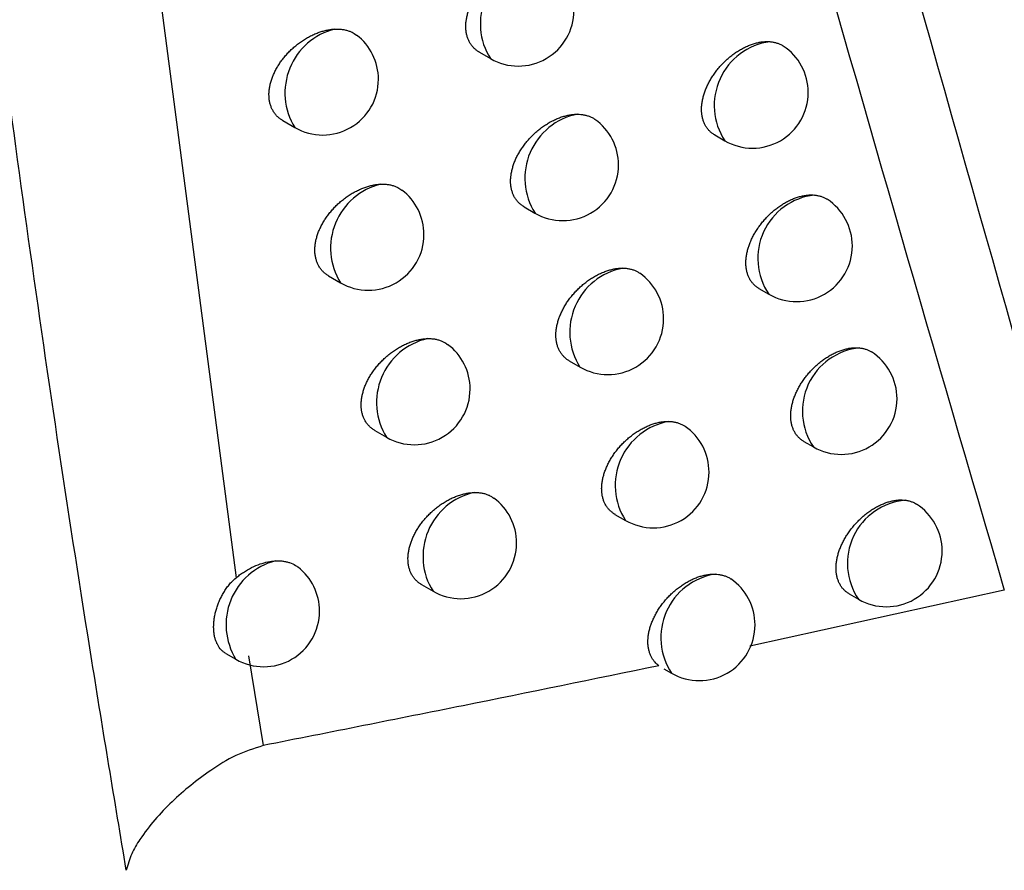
# Model space of a CAD drawing. Header units: millimetres. Extents: x -0.53 to 0.61, y -0.22 to 0.52.
# Tile 70 of 77: x 0.45002 to 0.45886, y 0.22753 to 0.23516. Entities that reach past the tile are written whole.
import ezdxf

# ---------------------------------------------------------------- set-up
doc = ezdxf.new("R2010")
doc.units = ezdxf.units.MM
doc.layers.add('FORMAT', color=7, linetype='Continuous')

msp = doc.modelspace()

# ---------------------------------------------------------------- linework, layer by layer
at = {"layer": 'FORMAT', "color": 7, "linetype": 'Continuous', "lineweight": 25}
for p, q in [((0.450514, 0.241266), (0.451965, 0.230153)), ((0.454149, 0.234871), (0.454249, 0.234813)), ((0.452385, 0.234256), (0.452493, 0.234194)), ((0.456262, 0.234128), (0.456351, 0.234076)), ((0.45455, 0.233483), (0.454648, 0.233426)), ((0.452796, 0.232862), (0.452902, 0.232801)), ((0.456659, 0.23275), (0.456747, 0.232699)), ((0.454956, 0.2321), (0.455053, 0.232044)), ((0.453211, 0.231474), (0.453316, 0.231414)), ((0.457061, 0.231377), (0.457148, 0.231327)), ((0.455366, 0.230722), (0.455461, 0.230668)), ((0.453631, 0.230092), (0.453733, 0.230032)), ((0.458861, 0.230042), (0.456577, 0.229538)), ((0.457468, 0.230009), (0.457553, 0.22996)), ((0.451874, 0.229473), (0.451964, 0.229421)), ((0.452077, 0.229451), (0.452209, 0.228647)), ((0.455804, 0.229337), (0.455874, 0.229297))]:
    msp.add_line(p, q, dxfattribs=at)
for centre, radius, start, end in [((0.454744, 0.235126), 0.000586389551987, 101.811644, 212.285661), ((0.454498, 0.235246), 0.0005000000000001, 240.002688, 0), ((0.452994, 0.234505), 0.0005901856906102, 103.936318, 211.862241), ((0.452743, 0.234627), 0.0005, 0, 52.623079), ((0.456836, 0.234392), 0.0005786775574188, 98.00044, 213.143705), ((0.456601, 0.234509), 0.0005000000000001, 0, 56.511829), ((0.452743, 0.234627), 0.0005, 240.002688, 0), ((0.456601, 0.234509), 0.0005000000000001, 240.002688, 0), ((0.455143, 0.23374), 0.0005854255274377, 101.329966, 212.394876), ((0.454898, 0.233859), 0.0005, 0, 54.721704), ((0.454898, 0.233859), 0.0005, 240.002688, 0), ((0.453403, 0.233113), 0.000589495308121, 103.570469, 211.941549), ((0.453152, 0.233234), 0.0005, 0, 53.007138), ((0.45722, 0.23302), 0.0005716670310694, 96.404323, 214.205291), ((0.456997, 0.233132), 0.0005, 0, 56.790567), ((0.453152, 0.233234), 0.0005, 240.002688, 0), ((0.456997, 0.233132), 0.0005, 240.002688, 0), ((0.455545, 0.232358), 0.0005843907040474, 100.819724, 212.512057), ((0.455303, 0.232477), 0.0005, 0, 55.037072), ((0.455303, 0.232477), 0.0005, 240.002688, 0), ((0.453815, 0.231726), 0.0005887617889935, 103.184473, 212.025627), ((0.453566, 0.231847), 0.0005, 0, 53.379403), ((0.457619, 0.231649), 0.0005704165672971, 95.701164, 214.341366), ((0.457398, 0.23176), 0.0005, 0, 57.170068), ((0.453566, 0.231847), 0.0005, 240.002688, 0), ((0.457398, 0.23176), 0.0005, 240.002688, 0), ((0.455952, 0.230982), 0.0005832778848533, 100.278797, 212.638082), ((0.455711, 0.231101), 0.0005, 0, 55.339467), ((0.455711, 0.231101), 0.0005, 240.002688, 0), ((0.454231, 0.230345), 0.0005879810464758, 102.777077, 212.114933), ((0.453983, 0.230465), 0.0005, 0, 53.739892), ((0.458022, 0.230282), 0.0005690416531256, 94.950525, 214.489728), ((0.457803, 0.230393), 0.0005, 0, 57.437805), ((0.453983, 0.230465), 0.0005, 240.002688, 0), ((0.457803, 0.230393), 0.0005, 240.002688, 0), ((0.452466, 0.229732), 0.0005910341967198, 104.536598, 211.770354), ((0.452214, 0.229854), 0.0005, 0, 51.988293), ((0.456355, 0.229615), 0.0005770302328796, 98.938644, 213.540127), ((0.456124, 0.22973), 0.0005, 0, 55.628232), ((0.452214, 0.229854), 0.0005, 240.002688, 0), ((0.456124, 0.22973), 0.0005, 240.002688, 0)]:
    msp.add_arc(centre, radius, start, end, dxfattribs=at)
for points, knots in [([(0.4701944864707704, 0.2223163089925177), (0.4695524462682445, 0.2245307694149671), (0.4682544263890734, 0.2290077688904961), (0.466473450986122, 0.2358986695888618), (0.4648086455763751, 0.2429512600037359), (0.4632862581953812, 0.2501259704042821), (0.461905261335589, 0.2574114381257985), (0.4606663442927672, 0.2648031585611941), (0.4595686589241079, 0.2722996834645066), (0.4586140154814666, 0.2799046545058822), (0.457609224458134, 0.2894429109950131), (0.4566936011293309, 0.3010100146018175), (0.4560619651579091, 0.3147325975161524), (0.4558230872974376, 0.3287213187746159), (0.4560283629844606, 0.3382595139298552), (0.4561310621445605, 0.3430314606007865)], [0, 0, 0, 0, 0.0616837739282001, 0.1247067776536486, 0.1877550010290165, 0.2508791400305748, 0.3140286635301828, 0.3770516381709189, 0.4400996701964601, 0.5032233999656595, 0.566372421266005, 0.6744590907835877, 0.7826727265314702, 0.8912714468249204, 1, 1, 1, 1]), ([(0.4598084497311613, 0.229321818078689), (0.4584867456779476, 0.2339426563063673), (0.4558411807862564, 0.2431918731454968), (0.4526780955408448, 0.2567062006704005), (0.4509409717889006, 0.2656950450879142), (0.4501713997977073, 0.2696772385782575)], [0, 0, 0, 0, 0.3573584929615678, 0.7153001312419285, 1, 1, 1, 1]), ([(0.452489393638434, 0.2545189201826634), (0.453397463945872, 0.250635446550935), (0.4548271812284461, 0.2445210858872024), (0.4569990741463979, 0.2364134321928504), (0.4582404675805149, 0.2321658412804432), (0.4588612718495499, 0.2300416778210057)], [0, 0, 0, 0, 0.4653083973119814, 0.7326078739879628, 1, 1, 1, 1]), ([(0.4509794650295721, 0.2275271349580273), (0.4508756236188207, 0.2281528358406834), (0.4503563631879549, 0.2312816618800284), (0.4496075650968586, 0.2366694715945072), (0.4488485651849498, 0.2437452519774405), (0.4485501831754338, 0.2483227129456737), (0.4484009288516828, 0.25061241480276)], [0, 0, 0, 0, 0.0834846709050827, 0.4174662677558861, 0.7086095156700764, 0.9999999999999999, 0.9999999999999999, 0.9999999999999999, 0.9999999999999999]), ([(0.4541490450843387, 0.2348708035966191), (0.4541478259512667, 0.234871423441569), (0.4541378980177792, 0.2348764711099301), (0.454121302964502, 0.234888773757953), (0.4540993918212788, 0.2349078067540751), (0.4540800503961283, 0.2349300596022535), (0.4540636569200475, 0.2349545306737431), (0.4540503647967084, 0.2349808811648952), (0.4540400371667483, 0.2350089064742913), (0.4540325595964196, 0.2350391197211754), (0.4540282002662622, 0.2350707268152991), (0.4540268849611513, 0.2351032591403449), (0.4540284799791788, 0.2351365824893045), (0.4540330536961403, 0.2351711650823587), (0.4540405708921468, 0.2352062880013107), (0.4540508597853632, 0.2352415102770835), (0.4540638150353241, 0.2352767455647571), (0.4540795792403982, 0.235312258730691), (0.4540979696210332, 0.2353475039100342), (0.4541187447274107, 0.2353820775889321), (0.4541418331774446, 0.2354159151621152), (0.4541673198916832, 0.2354490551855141), (0.4541949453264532, 0.2354810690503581), (0.4542243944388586, 0.235511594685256), (0.454255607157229, 0.2355405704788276), (0.4542885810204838, 0.2355679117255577), (0.4543229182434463, 0.2355932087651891), (0.4543582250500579, 0.2356161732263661), (0.4543944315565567, 0.2356367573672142), (0.4544315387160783, 0.2356548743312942), (0.4544689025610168, 0.2356701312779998), (0.4545060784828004, 0.2356823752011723), (0.4545429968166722, 0.2356916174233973), (0.4545797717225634, 0.2356977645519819), (0.4546067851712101, 0.2356999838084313), (0.4546214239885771, 0.2357002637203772), (0.4546242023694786, 0.2357003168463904)], [0, 0, 0, 0, 0.0042899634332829, 0.03493504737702, 0.0658012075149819, 0.0973737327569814, 0.1291941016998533, 0.159059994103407, 0.1891392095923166, 0.2198954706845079, 0.2508871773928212, 0.280257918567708, 0.3098335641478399, 0.3400534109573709, 0.3704946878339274, 0.3998705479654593, 0.4294462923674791, 0.4596456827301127, 0.4900575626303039, 0.5199196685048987, 0.5499819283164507, 0.580667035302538, 0.6115638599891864, 0.6421769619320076, 0.6729953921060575, 0.7044548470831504, 0.7361332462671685, 0.7674349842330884, 0.798949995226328, 0.8311359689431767, 0.8635533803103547, 0.8951687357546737, 0.9270047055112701, 0.9595408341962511, 0.9923210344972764, 1, 1, 1, 1]), ([(0.4523852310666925, 0.234256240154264), (0.4523838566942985, 0.2342569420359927), (0.4523735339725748, 0.234262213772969), (0.4523563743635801, 0.2342749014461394), (0.4523338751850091, 0.2342943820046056), (0.4523140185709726, 0.2343170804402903), (0.4522972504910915, 0.2343419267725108), (0.4522837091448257, 0.2343685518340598), (0.452273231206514, 0.2343967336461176), (0.4522656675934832, 0.2344270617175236), (0.4522613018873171, 0.2344586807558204), (0.4522600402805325, 0.234491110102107), (0.452261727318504, 0.2345242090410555), (0.4522664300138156, 0.2345585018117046), (0.4522741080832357, 0.2345932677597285), (0.4522845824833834, 0.2346280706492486), (0.4522977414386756, 0.2346628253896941), (0.4523137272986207, 0.2346977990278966), (0.4523323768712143, 0.2347325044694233), (0.4523534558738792, 0.2347665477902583), (0.4523768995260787, 0.2347998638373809), (0.4524027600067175, 0.2348324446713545), (0.4524308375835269, 0.2348639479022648), (0.4524608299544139, 0.2348940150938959), (0.4524926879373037, 0.2349225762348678), (0.4525263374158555, 0.23494948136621), (0.4525614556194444, 0.2349743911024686), (0.4525976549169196, 0.2349970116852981), (0.4526348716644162, 0.2350172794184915), (0.4526730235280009, 0.2350350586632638), (0.4527105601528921, 0.2350496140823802), (0.4527470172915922, 0.2350610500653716), (0.4527822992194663, 0.2350695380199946), (0.4528175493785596, 0.2350755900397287), (0.4528405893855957, 0.2350772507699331), (0.4528521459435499, 0.2350780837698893)], [0, 0, 0, 0, 0.0048077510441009, 0.0361103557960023, 0.0676412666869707, 0.0999044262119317, 0.132425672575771, 0.1627066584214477, 0.1932057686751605, 0.224398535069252, 0.255833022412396, 0.2854616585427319, 0.3152974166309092, 0.345783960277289, 0.3764939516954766, 0.4061141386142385, 0.435934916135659, 0.4663798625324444, 0.4970367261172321, 0.5272669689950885, 0.557697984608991, 0.5887515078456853, 0.620015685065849, 0.6512102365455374, 0.682611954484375, 0.7146584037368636, 0.7469242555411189, 0.7790298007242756, 0.8113526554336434, 0.8443582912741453, 0.8775991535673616, 0.9077320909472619, 0.9380448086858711, 0.968924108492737, 1, 1, 1, 1]), ([(0.4528521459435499, 0.2350780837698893), (0.4528632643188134, 0.2350783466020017), (0.4528855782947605, 0.2350788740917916), (0.4529178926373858, 0.23507591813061), (0.4529492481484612, 0.2350701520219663), (0.452978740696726, 0.2350612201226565), (0.4530124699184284, 0.2350474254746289), (0.453032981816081, 0.2350325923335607), (0.4530457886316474, 0.2350233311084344)], [0, 0, 0, 0, 0.1484927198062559, 0.2980168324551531, 0.4507935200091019, 0.6046939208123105, 0.7531865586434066, 1, 1, 1, 1]), ([(0.4562617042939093, 0.2341277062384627), (0.4562606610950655, 0.2341282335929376), (0.456251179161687, 0.234133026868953), (0.4562352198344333, 0.2341448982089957), (0.4562139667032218, 0.2341634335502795), (0.4561952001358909, 0.2341852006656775), (0.4561792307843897, 0.2342092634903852), (0.4561662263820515, 0.2342353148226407), (0.4561560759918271, 0.2342631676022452), (0.4561486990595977, 0.2342932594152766), (0.4561443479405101, 0.2343248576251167), (0.4561429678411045, 0.2343575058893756), (0.4561444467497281, 0.2343910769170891), (0.4561488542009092, 0.2344259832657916), (0.4561561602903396, 0.2344615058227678), (0.456166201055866, 0.2344971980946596), (0.4561788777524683, 0.2345329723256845), (0.4561943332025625, 0.2345690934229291), (0.4562123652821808, 0.2346049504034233), (0.4562327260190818, 0.2346401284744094), (0.4562553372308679, 0.2346745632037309), (0.4562803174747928, 0.234708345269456), (0.4563073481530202, 0.2347409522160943), (0.4563361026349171, 0.2347720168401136), (0.4563665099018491, 0.234801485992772), (0.4563986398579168, 0.2348293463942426), (0.4564320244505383, 0.2348551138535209), (0.4564662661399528, 0.2348785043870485), (0.4565012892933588, 0.2348994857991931), (0.4565371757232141, 0.2349180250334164), (0.456573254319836, 0.2349336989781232), (0.4566090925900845, 0.2349463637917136), (0.4566446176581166, 0.2349560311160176), (0.4566800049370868, 0.2349626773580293), (0.4567102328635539, 0.2349656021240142), (0.4567353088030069, 0.2349662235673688), (0.4567486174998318, 0.2349655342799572), (0.456755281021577, 0.2349651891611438)], [0, 0, 0, 0, 0.0036617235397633, 0.0332824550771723, 0.0631145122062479, 0.0936192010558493, 0.1243588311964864, 0.1534441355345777, 0.1827354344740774, 0.2126792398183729, 0.2428494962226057, 0.2715975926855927, 0.3005458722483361, 0.3301239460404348, 0.3599187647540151, 0.3886813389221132, 0.4176406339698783, 0.447215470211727, 0.4770008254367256, 0.5061149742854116, 0.5354261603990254, 0.5653528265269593, 0.5954896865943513, 0.6251309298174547, 0.6549730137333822, 0.6854440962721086, 0.7161308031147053, 0.7462377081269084, 0.7765510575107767, 0.8075146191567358, 0.8387026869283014, 0.8690029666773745, 0.8995146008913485, 0.9306959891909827, 0.9621103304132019, 0.9810290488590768, 1, 1, 1, 1]), ([(0.456755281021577, 0.2349651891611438), (0.456765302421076, 0.2349641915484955), (0.4567854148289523, 0.2349621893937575), (0.4568140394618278, 0.234955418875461), (0.4568412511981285, 0.2349456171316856), (0.4568623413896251, 0.2349355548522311), (0.4568734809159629, 0.2349278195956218), (0.4568768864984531, 0.2349254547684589)], [0, 0, 0, 0, 0.220819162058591, 0.4431721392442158, 0.6703619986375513, 0.8992228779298, 1, 1, 1, 1]), ([(0.4545505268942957, 0.233482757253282), (0.4545493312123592, 0.2334833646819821), (0.4545394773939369, 0.2334883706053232), (0.4545229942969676, 0.2335005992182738), (0.4545012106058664, 0.2335195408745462), (0.4544819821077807, 0.2335417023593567), (0.4544656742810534, 0.233566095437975), (0.4544524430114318, 0.2335923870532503), (0.4544421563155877, 0.2336203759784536), (0.4544347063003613, 0.2336505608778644), (0.454430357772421, 0.2336821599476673), (0.4544290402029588, 0.2337147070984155), (0.454430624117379, 0.2337480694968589), (0.4544351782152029, 0.2337827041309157), (0.4544426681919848, 0.2338178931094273), (0.4544529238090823, 0.2338531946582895), (0.4544658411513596, 0.2338885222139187), (0.454481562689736, 0.233924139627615), (0.4544999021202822, 0.2339594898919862), (0.4545206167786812, 0.2339941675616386), (0.4545436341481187, 0.2340281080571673), (0.4545690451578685, 0.2340613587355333), (0.4545965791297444, 0.2340934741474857), (0.4546259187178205, 0.2341240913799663), (0.454657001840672, 0.2341531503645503), (0.4546898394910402, 0.2341805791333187), (0.4547240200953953, 0.2342059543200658), (0.4547591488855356, 0.2342289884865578), (0.4547951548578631, 0.2342496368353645), (0.4548320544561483, 0.2342678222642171), (0.4548691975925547, 0.2342831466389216), (0.4549061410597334, 0.2342954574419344), (0.4549428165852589, 0.2343047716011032), (0.4549793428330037, 0.234310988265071), (0.4550076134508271, 0.2343134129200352), (0.4550235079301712, 0.2343136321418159), (0.4550276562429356, 0.2343136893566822)], [0, 0, 0, 0, 0.0042126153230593, 0.0347168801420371, 0.0654407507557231, 0.0968657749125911, 0.1285365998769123, 0.1583072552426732, 0.1882902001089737, 0.2189466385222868, 0.2498371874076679, 0.2791437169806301, 0.3086546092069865, 0.3388080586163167, 0.3691824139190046, 0.398497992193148, 0.4280132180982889, 0.4581516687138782, 0.4885026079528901, 0.5182814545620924, 0.5482602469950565, 0.5788616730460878, 0.6096749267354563, 0.6401643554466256, 0.6708586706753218, 0.7021930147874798, 0.7337461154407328, 0.7648825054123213, 0.7962313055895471, 0.8282485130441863, 0.8604963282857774, 0.8919224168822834, 0.9235678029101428, 0.955908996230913, 0.9884926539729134, 1, 1, 1, 1]), ([(0.4550276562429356, 0.2343136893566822), (0.4550382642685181, 0.2343134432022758), (0.4550595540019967, 0.2343129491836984), (0.4550901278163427, 0.234308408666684), (0.4551196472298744, 0.2343010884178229), (0.455147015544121, 0.234290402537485), (0.4551700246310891, 0.2342795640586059), (0.4551816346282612, 0.2342698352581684), (0.4551861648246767, 0.234266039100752)], [0, 0, 0, 0, 0.1750673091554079, 0.3513506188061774, 0.5314686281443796, 0.7129114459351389, 0.8879786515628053, 1, 1, 1, 1]), ([(0.4532641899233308, 0.2336861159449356), (0.4532752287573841, 0.2336863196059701), (0.4532973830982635, 0.233686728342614), (0.4533294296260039, 0.2336835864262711), (0.4533605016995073, 0.2336776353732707), (0.4533896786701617, 0.2336684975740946), (0.453421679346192, 0.2336551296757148), (0.4534407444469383, 0.2336410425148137), (0.4534522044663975, 0.2336325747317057)], [0, 0, 0, 0, 0.1519964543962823, 0.3050486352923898, 0.461430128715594, 0.6189618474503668, 0.7709582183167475, 1, 1, 1, 1]), ([(0.4527962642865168, 0.2328626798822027), (0.4527949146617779, 0.232863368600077), (0.4527846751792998, 0.2328685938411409), (0.4527676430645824, 0.2328811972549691), (0.4527452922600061, 0.2329005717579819), (0.4527255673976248, 0.2329231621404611), (0.4527088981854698, 0.2329479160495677), (0.4526954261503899, 0.2329744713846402), (0.4526849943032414, 0.2330026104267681), (0.4526774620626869, 0.2330329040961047), (0.4526731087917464, 0.2330645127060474), (0.45267184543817, 0.2330969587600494), (0.4526735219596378, 0.2331301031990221), (0.4526782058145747, 0.2331644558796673), (0.4526858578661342, 0.2331992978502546), (0.4526963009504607, 0.233234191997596), (0.4527094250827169, 0.2332690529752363), (0.4527253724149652, 0.2333041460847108), (0.4527439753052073, 0.2333389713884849), (0.4527649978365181, 0.2333731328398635), (0.4527883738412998, 0.2334065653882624), (0.4528141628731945, 0.2334392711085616), (0.4528421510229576, 0.2334708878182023), (0.4528720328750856, 0.2335010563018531), (0.4529037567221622, 0.2335297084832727), (0.4529372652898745, 0.2335567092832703), (0.4529722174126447, 0.2335817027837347), (0.4530082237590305, 0.2336043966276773), (0.453045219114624, 0.233624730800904), (0.4530831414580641, 0.2336425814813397), (0.4531207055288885, 0.2336573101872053), (0.4531574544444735, 0.2336689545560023), (0.4531932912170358, 0.2336776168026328), (0.4532290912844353, 0.2336837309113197), (0.4532524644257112, 0.2336853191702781), (0.4532641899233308, 0.2336861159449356)], [0, 0, 0, 0, 0.0047335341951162, 0.0359129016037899, 0.0673190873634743, 0.0994520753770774, 0.1318409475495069, 0.1620563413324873, 0.1924889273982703, 0.2236118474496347, 0.2549751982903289, 0.2845775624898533, 0.3143867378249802, 0.3448457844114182, 0.3755280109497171, 0.4051278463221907, 0.434928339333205, 0.4653535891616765, 0.4959911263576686, 0.5261742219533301, 0.556558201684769, 0.5875655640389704, 0.6187840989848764, 0.6498825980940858, 0.6811881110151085, 0.7131383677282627, 0.7453082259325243, 0.7772650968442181, 0.8094386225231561, 0.8422931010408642, 0.8753822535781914, 0.906037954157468, 0.9368852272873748, 0.9683374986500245, 0.9999999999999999, 0.9999999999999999, 0.9999999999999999, 0.9999999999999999]), ([(0.4566591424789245, 0.2327498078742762), (0.4566581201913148, 0.232750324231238), (0.4566487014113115, 0.23275508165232), (0.4566328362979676, 0.2327668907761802), (0.4566116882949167, 0.2327853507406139), (0.45659301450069, 0.2328070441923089), (0.4565771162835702, 0.2328310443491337), (0.4565641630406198, 0.2328570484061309), (0.4565540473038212, 0.2328848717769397), (0.4565466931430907, 0.2329149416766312), (0.456542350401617, 0.2329465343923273), (0.4565409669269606, 0.2329791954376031), (0.4565424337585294, 0.2330127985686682), (0.4565468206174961, 0.2330477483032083), (0.4565540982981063, 0.2330833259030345), (0.4565641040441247, 0.2331190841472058), (0.456576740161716, 0.2331549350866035), (0.4565921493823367, 0.2331911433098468), (0.4566101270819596, 0.2332270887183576), (0.4566304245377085, 0.2332623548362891), (0.4566529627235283, 0.2332968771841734), (0.4566778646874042, 0.233330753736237), (0.4567048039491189, 0.2333634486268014), (0.4567334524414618, 0.2333945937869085), (0.4567637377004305, 0.2334241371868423), (0.4567957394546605, 0.2334520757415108), (0.4568289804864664, 0.2334779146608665), (0.4568630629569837, 0.2335013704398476), (0.4568979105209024, 0.2335224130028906), (0.4569336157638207, 0.2335410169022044), (0.4569695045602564, 0.2335567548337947), (0.4570051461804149, 0.2335694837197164), (0.4570404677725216, 0.2335792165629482), (0.4570756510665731, 0.2335859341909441), (0.4571067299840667, 0.2335890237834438), (0.4571336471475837, 0.2335896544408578), (0.4571487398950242, 0.2335886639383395), (0.4571562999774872, 0.2335881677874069)], [0, 0, 0, 0, 0.0035847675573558, 0.0330280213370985, 0.0626810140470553, 0.0930012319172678, 0.1235543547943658, 0.1524954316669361, 0.1816412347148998, 0.2114353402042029, 0.2414543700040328, 0.2700806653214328, 0.2989062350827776, 0.3283587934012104, 0.3580271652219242, 0.3866699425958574, 0.4155087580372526, 0.4449612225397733, 0.4746236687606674, 0.5035996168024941, 0.5327719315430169, 0.5625579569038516, 0.5925537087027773, 0.62202588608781, 0.6516980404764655, 0.6819967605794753, 0.7125103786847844, 0.7424180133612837, 0.7725309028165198, 0.8032903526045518, 0.8342730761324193, 0.8643584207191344, 0.8946536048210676, 0.9256136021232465, 0.9568047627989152, 0.9783631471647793, 1, 1, 1, 1]), ([(0.4571562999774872, 0.2335881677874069), (0.4571661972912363, 0.2335870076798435), (0.4571860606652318, 0.2335846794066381), (0.4572142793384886, 0.2335774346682), (0.4572409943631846, 0.2335670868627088), (0.4572599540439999, 0.2335577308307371), (0.4572692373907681, 0.2335510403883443), (0.457270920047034, 0.233549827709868)], [0, 0, 0, 0, 0.232468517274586, 0.4665517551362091, 0.7057270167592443, 0.946661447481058, 0.9999999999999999, 0.9999999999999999, 0.9999999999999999, 0.9999999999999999]), ([(0.4549563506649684, 0.2321000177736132), (0.4549551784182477, 0.2321006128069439), (0.4549453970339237, 0.2321055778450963), (0.4549290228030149, 0.2321177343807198), (0.454907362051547, 0.2321365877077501), (0.4548882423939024, 0.2321586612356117), (0.4548720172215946, 0.2321829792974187), (0.4548588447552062, 0.2322092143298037), (0.4548485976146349, 0.2322371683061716), (0.4548411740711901, 0.2322673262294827), (0.4548368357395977, 0.2322989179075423), (0.4548355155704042, 0.2323314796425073), (0.4548370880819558, 0.2323648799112), (0.4548416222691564, 0.2323995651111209), (0.4548490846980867, 0.232434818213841), (0.4548593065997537, 0.2324701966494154), (0.4548721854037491, 0.2325056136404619), (0.4548878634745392, 0.2325413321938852), (0.4549061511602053, 0.2325767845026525), (0.454926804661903, 0.2326115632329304), (0.4549497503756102, 0.2326456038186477), (0.4549750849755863, 0.2326789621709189), (0.4550025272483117, 0.2327111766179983), (0.4550317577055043, 0.2327418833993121), (0.4550627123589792, 0.2327710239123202), (0.4550954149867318, 0.232798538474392), (0.4551294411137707, 0.2328239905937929), (0.4551643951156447, 0.2328470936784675), (0.4552002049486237, 0.23286780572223), (0.4552369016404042, 0.2328860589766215), (0.4552738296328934, 0.2329014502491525), (0.4553105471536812, 0.2329138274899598), (0.4553469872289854, 0.2329232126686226), (0.4553832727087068, 0.2329294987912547), (0.4554128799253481, 0.2329321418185), (0.4554300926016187, 0.2329322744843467), (0.4554356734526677, 0.2329323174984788)], [0, 0, 0, 0, 0.0041337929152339, 0.0344929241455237, 0.0650701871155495, 0.0963434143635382, 0.1278604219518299, 0.1575291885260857, 0.1874091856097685, 0.2179590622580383, 0.2487416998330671, 0.2779756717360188, 0.3074134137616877, 0.3374919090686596, 0.3677907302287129, 0.3970372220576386, 0.4264830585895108, 0.4565514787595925, 0.486832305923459, 0.5165198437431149, 0.5464070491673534, 0.5769164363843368, 0.6076376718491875, 0.6379970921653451, 0.6685608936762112, 0.6997635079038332, 0.7311846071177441, 0.7621514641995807, 0.7933298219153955, 0.825173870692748, 0.8572476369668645, 0.8884819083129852, 0.9199341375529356, 0.9520777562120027, 0.984462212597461, 1, 1, 1, 1]), ([(0.4554356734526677, 0.2329323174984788), (0.4554461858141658, 0.2329319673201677), (0.4554672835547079, 0.2329312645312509), (0.4554975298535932, 0.2329264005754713), (0.4555267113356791, 0.2329187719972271), (0.4555536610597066, 0.2329077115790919), (0.455574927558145, 0.2328975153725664), (0.4555851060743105, 0.2328887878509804), (0.4555883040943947, 0.2328860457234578)], [0, 0, 0, 0, 0.1808204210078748, 0.3628967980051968, 0.5489338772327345, 0.7363392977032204, 0.917159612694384, 1, 1, 1, 1]), ([(0.4532114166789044, 0.2314745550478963), (0.4532100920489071, 0.2314752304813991), (0.4531999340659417, 0.2314804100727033), (0.4531830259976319, 0.2314929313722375), (0.4531608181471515, 0.2315122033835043), (0.4531412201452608, 0.2315346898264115), (0.4531246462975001, 0.2315593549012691), (0.4531112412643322, 0.2315858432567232), (0.4531008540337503, 0.231613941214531), (0.4530933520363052, 0.2316442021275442), (0.4530890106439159, 0.2316758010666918), (0.4530877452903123, 0.2317082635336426), (0.4530894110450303, 0.2317414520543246), (0.4530940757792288, 0.231775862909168), (0.4531017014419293, 0.2318107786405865), (0.4531121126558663, 0.231845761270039), (0.4531252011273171, 0.2318807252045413), (0.4531411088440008, 0.2319159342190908), (0.4531596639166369, 0.2319508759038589), (0.4531806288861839, 0.2319851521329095), (0.4532039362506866, 0.2320186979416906), (0.4532296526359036, 0.2320515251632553), (0.453257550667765, 0.2320832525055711), (0.4532873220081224, 0.2321135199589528), (0.4533189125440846, 0.2321422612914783), (0.4533522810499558, 0.2321693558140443), (0.4533870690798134, 0.2321944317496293), (0.4534228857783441, 0.2322171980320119), (0.4534596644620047, 0.2322375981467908), (0.4534973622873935, 0.2322555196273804), (0.4535349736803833, 0.232270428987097), (0.4535720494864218, 0.2322822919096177), (0.4536084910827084, 0.2322911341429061), (0.4536448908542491, 0.2322973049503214), (0.4536686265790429, 0.2322988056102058), (0.4536805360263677, 0.2322995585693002)], [0, 0, 0, 0, 0.0046567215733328, 0.0357102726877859, 0.0669891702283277, 0.0989895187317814, 0.1312436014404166, 0.1613879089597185, 0.1917484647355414, 0.2227960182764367, 0.2540827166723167, 0.2836512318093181, 0.3134262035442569, 0.3438499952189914, 0.374496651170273, 0.4040679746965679, 0.4338399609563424, 0.4642370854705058, 0.4948467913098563, 0.524975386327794, 0.5553049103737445, 0.5862584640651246, 0.6174236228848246, 0.6484206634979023, 0.6796245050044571, 0.7114728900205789, 0.7435409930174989, 0.775346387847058, 0.8073677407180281, 0.8400680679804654, 0.8730024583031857, 0.9042179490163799, 0.9356381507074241, 0.9677063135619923, 1, 1, 1, 1]), ([(0.4536805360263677, 0.2322995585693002), (0.4536914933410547, 0.2322996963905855), (0.4537134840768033, 0.2322999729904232), (0.4537452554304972, 0.2322966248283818), (0.4537760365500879, 0.2322904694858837), (0.4538048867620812, 0.232281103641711), (0.4538351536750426, 0.2322681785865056), (0.4538527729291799, 0.2322548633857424), (0.4538628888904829, 0.2322472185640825)], [0, 0, 0, 0, 0.1557531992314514, 0.3125882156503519, 0.4728348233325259, 0.6342600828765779, 0.7900131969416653, 1, 1, 1, 1]), ([(0.4570611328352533, 0.2313771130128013), (0.4570601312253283, 0.2313776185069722), (0.4570507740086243, 0.231382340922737), (0.4570350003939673, 0.2313940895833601), (0.4570139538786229, 0.2314124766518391), (0.4569953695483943, 0.2314340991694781), (0.4569795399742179, 0.2314580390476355), (0.4569666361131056, 0.2314839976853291), (0.4569565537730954, 0.2315117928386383), (0.4569492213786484, 0.2315418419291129), (0.456944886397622, 0.2315734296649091), (0.4569434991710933, 0.2316061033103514), (0.4569449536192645, 0.2316397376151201), (0.4569493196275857, 0.2316747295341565), (0.4569565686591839, 0.2317103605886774), (0.4569665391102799, 0.2317461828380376), (0.4569791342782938, 0.2317821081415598), (0.4569944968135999, 0.2318184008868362), (0.457012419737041, 0.2318544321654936), (0.4570326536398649, 0.231889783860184), (0.4570551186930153, 0.2319243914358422), (0.4570799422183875, 0.2319583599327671), (0.4571067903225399, 0.2319911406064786), (0.4571353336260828, 0.232022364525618), (0.4571654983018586, 0.2320519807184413), (0.457197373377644, 0.2320799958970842), (0.4572304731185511, 0.2321059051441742), (0.4572643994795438, 0.2321294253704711), (0.4572990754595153, 0.2321505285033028), (0.4573346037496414, 0.2321691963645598), (0.4573703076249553, 0.2321849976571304), (0.457405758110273, 0.2321977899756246), (0.4574408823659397, 0.2322075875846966), (0.4574758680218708, 0.2322143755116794), (0.4575078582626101, 0.2322176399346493), (0.457536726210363, 0.2322182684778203), (0.4575536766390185, 0.2322168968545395), (0.4575621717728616, 0.2322162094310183)], [0, 0, 0, 0, 0.003507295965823, 0.0327657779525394, 0.0622323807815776, 0.0923607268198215, 0.1227199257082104, 0.1515077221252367, 0.1804989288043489, 0.2101340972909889, 0.2399926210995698, 0.2684867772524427, 0.2971792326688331, 0.3264956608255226, 0.3560268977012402, 0.3845392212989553, 0.4132468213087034, 0.4425659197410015, 0.4720943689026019, 0.5009221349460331, 0.5299455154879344, 0.5595805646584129, 0.5894247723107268, 0.618719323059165, 0.648212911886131, 0.678330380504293, 0.7086619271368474, 0.738363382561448, 0.7682688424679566, 0.7988170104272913, 0.8295871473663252, 0.8594517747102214, 0.8895246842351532, 0.9202573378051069, 0.9512193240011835, 0.9755523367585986, 1, 1, 1, 1]), ([(0.4575621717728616, 0.2322162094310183), (0.4575719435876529, 0.2322148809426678), (0.4575915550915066, 0.2322122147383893), (0.4576192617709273, 0.2322043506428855), (0.457645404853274, 0.2321939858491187), (0.4576611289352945, 0.232184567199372), (0.4576688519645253, 0.232179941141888)], [0, 0, 0, 0, 0.2482070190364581, 0.4981380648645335, 0.7535058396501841, 1, 1, 1, 1]), ([(0.4553665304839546, 0.2307225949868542), (0.4553653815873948, 0.2307231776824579), (0.4553556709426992, 0.2307281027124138), (0.4553394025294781, 0.2307401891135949), (0.4553178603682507, 0.2307589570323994), (0.4552988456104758, 0.2307809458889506), (0.4552827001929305, 0.2308051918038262), (0.455269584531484, 0.2308313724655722), (0.4552593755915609, 0.230859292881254), (0.4552519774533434, 0.2308894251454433), (0.4552476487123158, 0.2309210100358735), (0.4552463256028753, 0.2309535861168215), (0.4552478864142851, 0.2309870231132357), (0.4552524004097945, 0.2310217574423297), (0.4552598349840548, 0.2310570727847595), (0.4552700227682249, 0.2310925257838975), (0.4552828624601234, 0.2311280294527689), (0.4552984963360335, 0.2311638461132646), (0.4553167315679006, 0.2311993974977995), (0.4553373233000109, 0.231234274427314), (0.4553601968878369, 0.2312684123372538), (0.4553854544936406, 0.2313018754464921), (0.455412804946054, 0.2313341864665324), (0.455441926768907, 0.2313649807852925), (0.4554727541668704, 0.2313942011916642), (0.4555053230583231, 0.2314217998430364), (0.4555391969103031, 0.2314473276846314), (0.4555739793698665, 0.2314704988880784), (0.4556095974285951, 0.2314912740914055), (0.4556460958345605, 0.2315095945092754), (0.4556828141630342, 0.2315250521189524), (0.4557193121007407, 0.2315374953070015), (0.45575552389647, 0.2315469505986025), (0.4557915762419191, 0.2315533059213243), (0.4558226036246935, 0.2315561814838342), (0.4558411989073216, 0.2315561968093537), (0.4558482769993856, 0.231556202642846)], [0, 0, 0, 0, 0.0040537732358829, 0.0342630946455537, 0.0646890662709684, 0.0958058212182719, 0.1271643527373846, 0.1567243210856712, 0.186494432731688, 0.2169307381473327, 0.2475984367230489, 0.2767513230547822, 0.3061073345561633, 0.336102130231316, 0.366316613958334, 0.3954850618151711, 0.4248524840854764, 0.4548416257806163, 0.4850430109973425, 0.5146310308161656, 0.544418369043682, 0.5748271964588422, 0.6054478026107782, 0.6356706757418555, 0.6660973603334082, 0.6971614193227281, 0.7284436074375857, 0.7592364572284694, 0.7902398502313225, 0.8219060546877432, 0.8538010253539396, 0.884840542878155, 0.9160966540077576, 0.9480396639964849, 0.9802218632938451, 1, 1, 1, 1]), ([(0.4558482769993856, 0.231556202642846), (0.4558586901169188, 0.2315557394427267), (0.4558795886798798, 0.231554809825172), (0.4559094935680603, 0.2315495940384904), (0.4559383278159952, 0.2315416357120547), (0.4559648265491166, 0.2315301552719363), (0.4559843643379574, 0.2315206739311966), (0.4559931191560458, 0.2315130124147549), (0.4559949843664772, 0.2315113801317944)], [0, 0, 0, 0, 0.1871628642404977, 0.3756257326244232, 0.5681882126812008, 0.7621670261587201, 0.9493297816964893, 0.9999999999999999, 0.9999999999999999, 0.9999999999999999, 0.9999999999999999]), ([(0.4536307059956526, 0.2300918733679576), (0.453629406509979, 0.2300925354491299), (0.4536193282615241, 0.2300976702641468), (0.4536025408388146, 0.2301101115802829), (0.4535804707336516, 0.2301292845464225), (0.4535609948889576, 0.2301516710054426), (0.4535445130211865, 0.2301762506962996), (0.4535311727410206, 0.2302026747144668), (0.4535208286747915, 0.2302307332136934), (0.4535133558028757, 0.2302609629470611), (0.4535090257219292, 0.2302925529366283), (0.4535077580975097, 0.2303250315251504), (0.4535094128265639, 0.2303582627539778), (0.4535140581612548, 0.230392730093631), (0.4535216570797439, 0.2304277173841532), (0.45353203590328, 0.2304627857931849), (0.4535450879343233, 0.230497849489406), (0.4535609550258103, 0.2305331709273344), (0.4535794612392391, 0.2305682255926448), (0.4536003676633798, 0.2306026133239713), (0.4536236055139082, 0.2306362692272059), (0.4536492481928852, 0.2306692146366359), (0.453677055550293, 0.2307010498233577), (0.4537067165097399, 0.2307314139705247), (0.4537381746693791, 0.2307602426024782), (0.453771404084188, 0.2307874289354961), (0.45380603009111, 0.2308125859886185), (0.4538416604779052, 0.2308354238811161), (0.4538782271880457, 0.2308558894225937), (0.4539157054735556, 0.2308738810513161), (0.4539533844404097, 0.2308889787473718), (0.4539908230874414, 0.2309010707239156), (0.4540279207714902, 0.2309100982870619), (0.4540649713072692, 0.230916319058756), (0.4540890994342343, 0.2309177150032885), (0.4541012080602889, 0.230918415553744)], [0, 0, 0, 0, 0.0045776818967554, 0.035502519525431, 0.0666512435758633, 0.0985161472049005, 0.1306326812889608, 0.160700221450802, 0.1909830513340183, 0.2219495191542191, 0.2531538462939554, 0.2826808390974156, 0.3124138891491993, 0.3427945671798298, 0.3733977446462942, 0.4029323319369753, 0.432667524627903, 0.4630280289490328, 0.4936013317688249, 0.5236680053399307, 0.5539355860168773, 0.5848276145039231, 0.615931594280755, 0.6468216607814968, 0.6779182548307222, 0.7096589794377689, 0.7416194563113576, 0.7732703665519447, 0.8051364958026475, 0.8376794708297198, 0.8704558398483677, 0.9022686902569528, 0.9343008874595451, 0.9670291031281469, 1, 1, 1, 1]), ([(0.4541012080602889, 0.230918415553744), (0.4541120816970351, 0.2309184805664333), (0.4541339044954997, 0.2309186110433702), (0.4541653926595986, 0.2309150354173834), (0.4541958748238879, 0.2309086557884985), (0.4542243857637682, 0.2308990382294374), (0.4542529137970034, 0.2308865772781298), (0.4542690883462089, 0.2308740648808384), (0.4542778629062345, 0.2308672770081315)], [0, 0, 0, 0, 0.1597963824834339, 0.3207026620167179, 0.4851090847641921, 0.6507247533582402, 0.8105210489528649, 1, 1, 1, 1]), ([(0.4574676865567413, 0.2300096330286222), (0.4574667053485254, 0.2300101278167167), (0.457457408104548, 0.2300148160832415), (0.4574417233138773, 0.2300265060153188), (0.457420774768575, 0.2300448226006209), (0.457402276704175, 0.2300663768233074), (0.4573865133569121, 0.2300902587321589), (0.4573736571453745, 0.2301161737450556), (0.4573636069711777, 0.2301439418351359), (0.4573562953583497, 0.2301739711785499), (0.4573519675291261, 0.2302055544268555), (0.4573505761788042, 0.2302382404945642), (0.4573520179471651, 0.2302719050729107), (0.4573563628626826, 0.2303069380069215), (0.4573635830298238, 0.230342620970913), (0.4573735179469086, 0.2303785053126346), (0.457386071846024, 0.2304145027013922), (0.4574013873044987, 0.2304508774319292), (0.4574192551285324, 0.2304869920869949), (0.4574394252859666, 0.2305224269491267), (0.4574618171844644, 0.2305571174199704), (0.4574865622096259, 0.2305911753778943), (0.4575133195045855, 0.2306240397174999), (0.4575417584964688, 0.2306553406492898), (0.4575718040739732, 0.2306850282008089), (0.4576035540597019, 0.230713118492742), (0.4576365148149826, 0.2307390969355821), (0.4576702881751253, 0.230762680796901), (0.4577047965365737, 0.2307838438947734), (0.4577401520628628, 0.2308025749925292), (0.4577756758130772, 0.2308184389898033), (0.457810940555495, 0.230831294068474), (0.4578458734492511, 0.2308411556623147), (0.4578806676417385, 0.2308480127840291), (0.4579136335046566, 0.2308514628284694), (0.4579445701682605, 0.2308520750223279), (0.4579634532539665, 0.2308502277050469), (0.4579729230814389, 0.2308493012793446)], [0, 0, 0, 0, 0.0034294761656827, 0.0324953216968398, 0.0617676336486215, 0.0916961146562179, 0.1218533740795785, 0.150478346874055, 0.1793053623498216, 0.2087718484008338, 0.2384600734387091, 0.266811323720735, 0.2953598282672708, 0.3245290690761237, 0.3539120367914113, 0.3822828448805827, 0.4108480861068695, 0.4400224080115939, 0.4694053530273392, 0.4980745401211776, 0.5269385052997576, 0.5564118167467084, 0.5860936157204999, 0.6152015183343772, 0.644507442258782, 0.6744342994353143, 0.7045743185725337, 0.7340621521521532, 0.7637526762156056, 0.7940818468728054, 0.8246316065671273, 0.8542691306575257, 0.8841133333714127, 0.9146120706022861, 0.9453382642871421, 0.9725872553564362, 1, 1, 1, 1]), ([(0.4579729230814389, 0.2308493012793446), (0.457982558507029, 0.2308477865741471), (0.4580018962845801, 0.2308447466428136), (0.4580291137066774, 0.2308362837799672), (0.458052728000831, 0.2308263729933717), (0.4580662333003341, 0.2308178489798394), (0.4580718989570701, 0.2308142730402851)], [0, 0, 0, 0, 0.2645965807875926, 0.5310310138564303, 0.8032611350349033, 1, 1, 1, 1]), ([(0.4519646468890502, 0.2301525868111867), (0.4519753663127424, 0.2301611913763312), (0.4519968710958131, 0.2301784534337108), (0.452043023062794, 0.2302105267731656), (0.4521047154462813, 0.2302462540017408), (0.4521787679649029, 0.2302772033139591), (0.4522508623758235, 0.2302976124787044), (0.452295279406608, 0.2303021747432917), (0.4523177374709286, 0.2303044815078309)], [0, 0, 0, 0, 0.0985517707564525, 0.1977097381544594, 0.4062970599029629, 0.6207470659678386, 0.8082427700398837, 1, 1, 1, 1]), ([(0.4523177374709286, 0.2303044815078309), (0.4523289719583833, 0.2303048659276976), (0.452351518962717, 0.2303056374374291), (0.4523842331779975, 0.2303030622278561), (0.4524160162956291, 0.2302976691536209), (0.4524558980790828, 0.2302863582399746), (0.4524916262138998, 0.2302700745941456), (0.4525141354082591, 0.2302534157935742), (0.4525212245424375, 0.2302481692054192)], [0, 0, 0, 0, 0.1426545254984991, 0.2862998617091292, 0.43306983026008, 0.5809193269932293, 0.8680130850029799, 1, 1, 1, 1]), ([(0.4518740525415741, 0.2294732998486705), (0.4518692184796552, 0.2294760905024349), (0.4518571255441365, 0.2294830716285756), (0.4518333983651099, 0.2295027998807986), (0.4518111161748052, 0.2295294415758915), (0.4517935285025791, 0.2295613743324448), (0.4517826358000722, 0.2295877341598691), (0.4517741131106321, 0.2296163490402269), (0.4517679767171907, 0.2296473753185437), (0.4517644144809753, 0.2296802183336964), (0.4517634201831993, 0.2297144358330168), (0.451764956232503, 0.2297499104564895), (0.4517691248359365, 0.2297869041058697), (0.4517759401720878, 0.2298246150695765), (0.4517853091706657, 0.2298625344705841), (0.451797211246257, 0.2299005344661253), (0.4518118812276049, 0.2299388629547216), (0.4518291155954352, 0.2299765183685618), (0.4518487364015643, 0.2300129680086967), (0.4518707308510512, 0.2300481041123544), (0.4518956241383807, 0.2300820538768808), (0.4519261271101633, 0.2301180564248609), (0.451950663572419, 0.230140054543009), (0.4519646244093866, 0.2301525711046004)], [0, 0, 0, 0, 0.0295129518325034, 0.0738298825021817, 0.1639358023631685, 0.2098281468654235, 0.2546531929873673, 0.2997887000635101, 0.3459032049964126, 0.3923559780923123, 0.437235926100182, 0.4824276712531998, 0.5286036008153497, 0.5751202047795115, 0.6199565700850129, 0.6651068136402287, 0.7112529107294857, 0.7577471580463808, 0.8022033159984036, 0.8469815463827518, 0.8928037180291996, 0.9390071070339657, 1, 1, 1, 1]), ([(0.4557602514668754, 0.2293638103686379), (0.455754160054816, 0.2293685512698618), (0.4557419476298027, 0.2293780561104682), (0.4557255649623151, 0.2293946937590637), (0.4557106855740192, 0.229413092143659), (0.4556968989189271, 0.2294344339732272), (0.4556846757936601, 0.2294588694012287), (0.4556745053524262, 0.2294867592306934), (0.45566713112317, 0.2295168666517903), (0.4556628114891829, 0.2295484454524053), (0.4556614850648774, 0.2295810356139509), (0.4556630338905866, 0.2296145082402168), (0.4556675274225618, 0.2296492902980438), (0.4556749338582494, 0.2296846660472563), (0.4556850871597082, 0.2297201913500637), (0.4556978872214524, 0.2297557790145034), (0.4557134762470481, 0.2297916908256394), (0.4557316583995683, 0.2298273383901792), (0.4557521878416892, 0.2298623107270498), (0.4557749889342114, 0.2298965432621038), (0.4558001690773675, 0.2299301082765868), (0.4558274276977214, 0.2299625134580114), (0.4558564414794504, 0.229993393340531), (0.4558871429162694, 0.2300226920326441), (0.4559195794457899, 0.2300503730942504), (0.4559533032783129, 0.2300759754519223), (0.4559879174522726, 0.2300992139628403), (0.4560233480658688, 0.2301200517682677), (0.4560596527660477, 0.2301384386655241), (0.4560961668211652, 0.2301539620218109), (0.4561324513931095, 0.2301664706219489), (0.4561684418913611, 0.2301759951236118), (0.4562042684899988, 0.2301824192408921), (0.4562368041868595, 0.230185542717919), (0.4562568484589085, 0.2301854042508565), (0.456265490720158, 0.2301853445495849)], [0, 0, 0, 0, 0.0254055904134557, 0.0509346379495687, 0.0768497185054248, 0.1028978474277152, 0.13313558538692, 0.1635879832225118, 0.1947206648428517, 0.2260895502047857, 0.2559361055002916, 0.2859905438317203, 0.3166987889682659, 0.3476319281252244, 0.3774971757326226, 0.4075663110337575, 0.4382728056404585, 0.4691970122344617, 0.4994718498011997, 0.5299509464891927, 0.5610673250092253, 0.5924010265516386, 0.6232914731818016, 0.6543905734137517, 0.6861425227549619, 0.7181180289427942, 0.7495573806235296, 0.7812119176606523, 0.8135440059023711, 0.8461099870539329, 0.8777828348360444, 0.909676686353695, 0.9422712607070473, 0.9751097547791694, 1, 1, 1, 1]), ([(0.456265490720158, 0.2301853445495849), (0.4562758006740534, 0.2301847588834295), (0.4562964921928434, 0.2301835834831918), (0.4563260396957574, 0.2301779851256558), (0.4563545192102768, 0.2301696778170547), (0.4563805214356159, 0.2301577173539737), (0.4563983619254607, 0.2301490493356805), (0.456405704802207, 0.2301425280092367), (0.4564062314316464, 0.2301420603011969)], [0, 0, 0, 0, 0.1941946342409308, 0.3897381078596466, 0.5895351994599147, 0.7908018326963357, 0.9849963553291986, 0.9999999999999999, 0.9999999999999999, 0.9999999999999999, 0.9999999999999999]), ([(0.4557602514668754, 0.2293638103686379), (0.4551774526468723, 0.2292440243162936), (0.4540112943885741, 0.2290043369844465), (0.4528097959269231, 0.2287661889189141), (0.4522087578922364, 0.2286470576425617)], [0, 0, 0, 0, 0.4997596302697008, 1, 1, 1, 1]), ([(0.452208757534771, 0.2286470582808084), (0.452124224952, 0.2286196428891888), (0.4519518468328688, 0.228563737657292), (0.4516791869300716, 0.2283906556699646), (0.4513786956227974, 0.228149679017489), (0.4511518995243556, 0.2278892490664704), (0.4510216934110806, 0.2276763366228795), (0.4509936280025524, 0.2275771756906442), (0.4509794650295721, 0.2275271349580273)], [0, 0, 0, 0, 0.1424689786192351, 0.2905215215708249, 0.5521850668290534, 0.8192210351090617, 0.9087714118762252, 1, 1, 1, 1])]:
    msp.add_open_spline(points, degree=3, knots=knots, dxfattribs=at)

doc.saveas('drawing.dxf')
